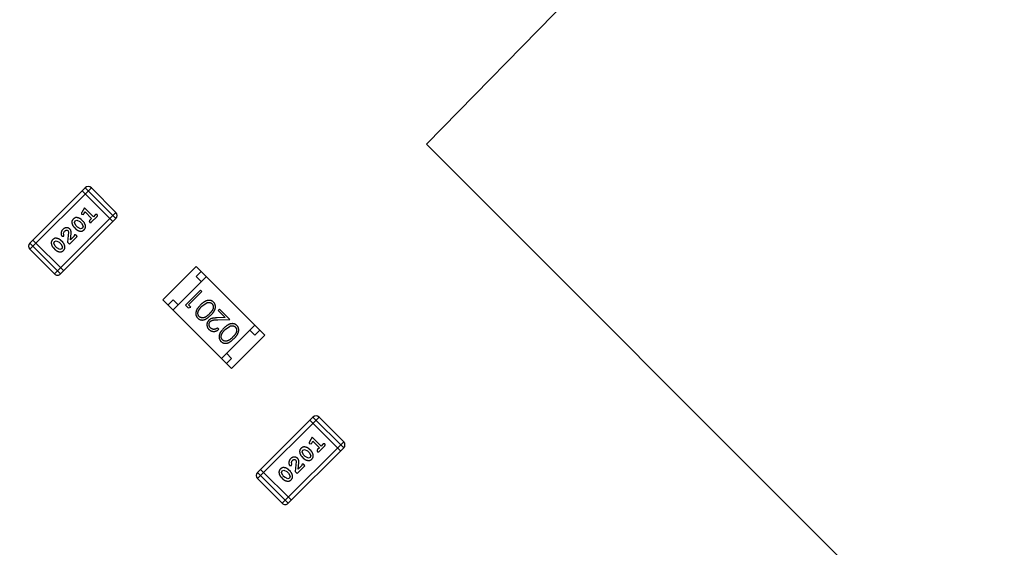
# Model space of a CAD drawing. Header units: millimetres. Extents: x -117 to 182, y -33 to 89.
# Tile 107 of 135: x 134.8 to 141.7, y 37.3 to 41. Entities that reach past the tile are written whole.
import ezdxf

# ---------------------------------------------------------------- set-up
doc = ezdxf.new("R2010")
doc.units = ezdxf.units.MM
doc.header["$LTSCALE"] = 1.21
doc.header["$MEASUREMENT"] = 0
doc.header["$PDMODE"] = 3
doc.header["$PDSIZE"] = 0.3125
doc.layers.get('0').update_dxf_attribs({"linetype": 'CONTINUOUS'})
doc.layers.get('DEFPOINTS').update_dxf_attribs({"linetype": 'CONTINUOUS'})
doc.layers.add('Dim', color=3, linetype='CONTINUOUS', lineweight=25)
doc.styles.get("Standard").update_dxf_attribs({"font": 'txt', "width": 0.8})
doc.dimstyles.get("Standard").update_dxf_attribs({"dimtxt": 0.15625, "dimasz": 0.1875, "dimexe": 0.125, "dimexo": 0.0625, "dimgap": 0.09, "dimtad": 0, "dimtih": 1, "dimtoh": 1, "dimzin": 4, "dimdsep": 46, "dimtxsty": 'STANDARD', "dimblk": '_FILLED', "dimblk1": '_FILLED', "dimblk2": '_FILLED', "dimcen": 0.09, "dimazin": 1, "dimtp": 0.01, "dimtm": 0.01, "dimtfac": 1, "dimtofl": 0, "dimtmove": 0, "dimatfit": 3, "dimldrblk": '_FILLED', "dimfxl": 1, "dimtolj": 1, "dimtzin": 4, "dimarcsym": 0})

# ---------------------------------------------------------------- blocks, each defined once
blk = doc.blocks.new('_FILLED')
at = {"color": 0, "linetype": 'ByBlock'}
blk.add_solid([(0, 0), (-1, 0.1667), (-1, -0.1667)], dxfattribs=at)
blk = doc.blocks.new('*D24')
at = {"color": 0, "linetype": 'ByBlock', "lineweight": -2}
for p, q in [((139.2226, 49.9239), (108.6163, 49.9239)), ((108.7413, 49.9239), (108.7413, 37.5972)), ((108.7413, 17.4239), (108.7413, 29.7506)), ((139.2226, 17.4239), (108.6163, 17.4239))]:
    blk.add_line(p, q, dxfattribs=at)
at = {"layer": 'DEFPOINTS', "color": 0, "linetype": 'ByBlock'}
for p in [(139.2851, 49.9239), (139.2851, 17.4239)]:
    blk.add_point(p, dxfattribs=at)
at = {"color": 0, "linetype": 'ByBlock', "lineweight": -2, "xscale": 2, "yscale": 2, "zscale": 2}
for p, rotation in [((108.7413, 49.9239), 90), ((108.7413, 17.4239), 270)]:
    blk.add_blockref('_FILLED', p, dxfattribs=dict(at, rotation=rotation))
at = {"color": 0, "linetype": 'ByBlock', "lineweight": -2, "insert": (108.7413, 33.6739), "char_height": 2.5, "attachment_point": 5, "rotation": 90}
blk.add_mtext('\\A1;32.50', dxfattribs=at)

msp = doc.modelspace()

# ---------------------------------------------------------------- linework, layer by layer
at = {"color": 7, "linetype": 'Continuous'}
for p, q in [((142.6778, 45.2552), (137.6543, 40.1258)), ((137.6543, 40.1258), (142.6778, 35.1022)), ((135.2634, 39.8212), (134.8755, 39.4333)), ((134.8755, 39.3902), (135.3065, 39.8212)), ((135.4574, 39.5841), (135.2418, 39.7997)), ((135.2634, 39.8212), (135.4789, 39.6057)), ((135.4789, 39.6488), (135.3065, 39.8212)), ((135.2584, 39.6808), (135.2395, 39.6479)), ((135.3207, 39.6185), (135.2584, 39.6808)), ((135.4789, 39.6488), (135.0479, 39.2177)), ((135.091, 39.2177), (135.4789, 39.6057)), ((135.1875, 39.5772), (135.1922, 39.5901)), ((135.1922, 39.5901), (135.2045, 39.5949)), ((135.2045, 39.5949), (135.2256, 39.5845)), ((135.2502, 39.5844), (135.2377, 39.597)), ((135.2396, 39.6351), (135.2517, 39.6341)), ((135.2517, 39.6341), (135.2548, 39.6386)), ((135.2548, 39.6386), (135.2625, 39.6522)), ((135.2625, 39.6522), (135.3085, 39.6062)), ((135.3085, 39.6062), (135.2962, 39.594)), ((135.3085, 39.5818), (135.3452, 39.6185)), ((135.3329, 39.6307), (135.3207, 39.6185)), ((135.143, 39.5203), (135.1465, 39.5101)), ((135.1854, 39.5447), (135.1979, 39.5321)), ((135.1978, 39.5567), (135.1875, 39.5772)), ((135.1978, 39.5567), (135.21, 39.5445)), ((135.2311, 39.5342), (135.21, 39.5445)), ((135.2378, 39.5724), (135.2256, 39.5845)), ((135.2435, 39.539), (135.2311, 39.5342)), ((135.2378, 39.5724), (135.2481, 39.5518)), ((135.2481, 39.5518), (135.2435, 39.539)), ((135.1125, 39.2393), (134.897, 39.4548)), ((135.0476, 39.4455), (135.0599, 39.4503)), ((135.0599, 39.4503), (135.081, 39.4399)), ((135.1056, 39.4398), (135.093, 39.4523)), ((135.1011, 39.4821), (135.1133, 39.4823)), ((135.1122, 39.5025), (135.1189, 39.5168)), ((135.1147, 39.493), (135.1122, 39.5025)), ((135.1133, 39.4823), (135.1147, 39.493)), ((135.1465, 39.5101), (135.1394, 39.4394)), ((135.1527, 39.426), (135.2072, 39.4805)), ((135.1594, 39.4572), (135.164, 39.5001)), ((135.185, 39.4828), (135.1594, 39.4572)), ((135.1866, 39.4889), (135.185, 39.4828)), ((135.2072, 39.4805), (135.2017, 39.4861)), ((135.091, 39.2177), (134.8755, 39.4333)), ((134.8755, 39.3902), (135.0479, 39.2177)), ((135.0408, 39.4001), (135.0533, 39.3875)), ((135.0429, 39.4326), (135.0476, 39.4455)), ((135.0532, 39.4121), (135.0429, 39.4326)), ((135.0532, 39.4121), (135.0654, 39.3999)), ((135.0865, 39.3896), (135.0654, 39.3999)), ((135.0932, 39.4277), (135.081, 39.4399)), ((135.0989, 39.3944), (135.0865, 39.3896)), ((135.0932, 39.4277), (135.1034, 39.4072)), ((135.1034, 39.4072), (135.0989, 39.3944)), ((135.1394, 39.4394), (135.1527, 39.426)), ((135.808, 39.037), (136.0414, 39.2704)), ((136.0414, 39.2704), (136.5222, 38.7895)), ((136.1121, 39.1996), (135.8787, 38.9663)), ((136.0414, 39.1996), (136.0767, 39.235)), ((136.0767, 39.1643), (136.0414, 39.1996)), ((136.0717, 39.1053), (135.9656, 38.9992)), ((136.0812, 39.0957), (136.0717, 39.1053)), ((135.808, 39.037), (136.2888, 38.5562)), ((135.8434, 39.0017), (135.8787, 39.037)), ((135.8787, 39.037), (135.9141, 39.0017)), ((135.986, 39.0006), (136.0812, 39.0957)), ((135.9656, 38.9992), (135.9852, 38.9796)), ((135.9852, 38.9796), (136.0024, 38.9842)), ((136.0024, 38.9842), (135.986, 39.0006)), ((136.0799, 38.991), (136.1105, 39.0137)), ((136.205, 38.972), (136.1941, 38.9611)), ((136.277, 38.8999), (136.205, 38.972)), ((136.2434, 38.9118), (136.1886, 38.91)), ((136.192, 38.8972), (136.277, 38.8999)), ((136.1941, 38.9611), (136.2434, 38.9118)), ((136.1995, 38.8306), (136.19, 38.8401)), ((136.4515, 38.8602), (136.2181, 38.6269)), ((136.243, 38.8279), (136.2737, 38.8505)), ((136.2888, 38.5562), (136.5222, 38.7895)), ((136.4515, 38.7895), (136.4161, 38.8249)), ((136.4868, 38.8249), (136.4515, 38.7895)), ((136.2535, 38.6622), (136.2888, 38.6269)), ((136.2888, 38.6269), (136.2535, 38.5915)), ((136.8585, 38.2159), (136.4706, 37.828)), ((136.4706, 37.7849), (136.9016, 38.2159)), ((136.8585, 38.2159), (137.074, 38.0004)), ((137.074, 38.0435), (136.9016, 38.2159)), ((137.0525, 37.9789), (136.837, 38.1944)), ((136.8535, 38.0755), (136.8346, 38.0426)), ((136.9158, 38.0132), (136.8535, 38.0755)), ((137.074, 38.0435), (136.643, 37.6125)), ((136.8347, 38.0298), (136.8469, 38.0288)), ((136.8469, 38.0288), (136.85, 38.0333)), ((136.85, 38.0333), (136.8576, 38.0469)), ((136.8576, 38.0469), (136.9036, 38.001)), ((136.9036, 38.001), (136.8913, 37.9887)), ((136.9036, 37.9765), (136.9403, 38.0132)), ((136.928, 38.0254), (136.9158, 38.0132)), ((136.6861, 37.6125), (137.074, 38.0004)), ((136.7805, 37.9394), (136.793, 37.9268)), ((136.7827, 37.972), (136.7873, 37.9848)), ((136.7929, 37.9514), (136.7827, 37.972)), ((136.7873, 37.9848), (136.7996, 37.9896)), ((136.7929, 37.9514), (136.8051, 37.9393)), ((136.7996, 37.9896), (136.8207, 37.9792)), ((136.8263, 37.9289), (136.8051, 37.9393)), ((136.8329, 37.9671), (136.8207, 37.9792)), ((136.8386, 37.9338), (136.8263, 37.9289)), ((136.8453, 37.9791), (136.8328, 37.9917)), ((136.8329, 37.9671), (136.8432, 37.9465)), ((136.8432, 37.9465), (136.8386, 37.9338)), ((136.6963, 37.8768), (136.7085, 37.8771)), ((136.7073, 37.8972), (136.714, 37.9115)), ((136.7098, 37.8877), (136.7073, 37.8972)), ((136.7085, 37.8771), (136.7098, 37.8877)), ((136.7416, 37.9048), (136.7345, 37.8341)), ((136.7381, 37.915), (136.7416, 37.9048)), ((136.7478, 37.8208), (136.8023, 37.8753)), ((136.7545, 37.8519), (136.7591, 37.8948)), ((136.7801, 37.8775), (136.7545, 37.8519)), ((136.7818, 37.8836), (136.7801, 37.8775)), ((136.8023, 37.8753), (136.7968, 37.8808)), ((136.6861, 37.6125), (136.4706, 37.828)), ((136.7077, 37.634), (136.4921, 37.8495)), ((136.6359, 37.7948), (136.6484, 37.7822)), ((136.638, 37.8273), (136.6427, 37.8402)), ((136.6483, 37.8068), (136.638, 37.8273)), ((136.6427, 37.8402), (136.655, 37.845)), ((136.6483, 37.8068), (136.6605, 37.7946)), ((136.655, 37.845), (136.6761, 37.8346)), ((136.6817, 37.7843), (136.6605, 37.7946)), ((136.6883, 37.8225), (136.6761, 37.8346)), ((136.7007, 37.8345), (136.6882, 37.8471)), ((136.6883, 37.8225), (136.6986, 37.8019)), ((136.6986, 37.8019), (136.694, 37.7891)), ((136.7345, 37.8341), (136.7478, 37.8208)), ((136.4706, 37.7849), (136.643, 37.6125)), ((136.694, 37.7891), (136.6817, 37.7843))]:
    msp.add_line(p, q, dxfattribs=at)
for centre, radius, start, end in [((143.8851, 33.6739), 23, 284.05543, 256.50213), ((143.8851, 33.6739), 22.75, 11.3677, 165.35238), ((135.285, 39.7997), 0.0305, 44.99998, 134.99998), ((135.4574, 39.6272), 0.0305, 314.99998, 44.99998), ((134.897, 39.4117), 0.0305, 134.99998, 224.99998), ((135.0694, 39.2393), 0.0305, 224.99998, 314.99998), ((136.8801, 38.1944), 0.0305, 44.99998, 134.99998), ((137.0525, 38.022), 0.0305, 314.99998, 44.99998), ((136.4921, 37.8064), 0.0305, 134.99998, 224.99998), ((136.6645, 37.634), 0.0305, 224.99998, 314.99998)]:
    msp.add_arc(centre, radius, start, end, dxfattribs=at)
for points, knots in [([(135.1798, 39.6022), (135.1789, 39.6012), (135.1769, 39.5992), (135.1745, 39.5958), (135.1726, 39.5923), (135.1712, 39.5886), (135.1703, 39.5848), (135.17, 39.5809), (135.1701, 39.5768), (135.1707, 39.5727), (135.1717, 39.5686), (135.173, 39.5646), (135.1744, 39.5608), (135.1761, 39.5572), (135.1781, 39.5538), (135.1803, 39.5506), (135.1827, 39.5475), (135.1845, 39.5456), (135.1854, 39.5447)], [0, 0, 0, 0, 0.06692, 0.130834, 0.19258, 0.252759, 0.312631, 0.373411, 0.436359, 0.501894, 0.568244, 0.632472, 0.69556, 0.757163, 0.818592, 0.878885, 0.939235, 1, 1, 1, 1]), ([(135.2377, 39.597), (135.2369, 39.5977), (135.2353, 39.5992), (135.2329, 39.6012), (135.2303, 39.6031), (135.2276, 39.6048), (135.2248, 39.6063), (135.2219, 39.6076), (135.2189, 39.6088), (135.2158, 39.6098), (135.2127, 39.6106), (135.2098, 39.6113), (135.2069, 39.6117), (135.2043, 39.612), (135.2018, 39.6121), (135.1994, 39.6121), (135.1971, 39.6119), (135.1944, 39.6113), (135.191, 39.6102), (135.1871, 39.6082), (135.1833, 39.6055), (135.181, 39.6034), (135.1798, 39.6022)], [0, 0, 0, 0, 0.049855, 0.099516, 0.148482, 0.19758, 0.246804, 0.296268, 0.346517, 0.397047, 0.446826, 0.49336, 0.537801, 0.579207, 0.617974, 0.654833, 0.689171, 0.722088, 0.786392, 0.853518, 0.924186, 1, 1, 1, 1]), ([(135.2395, 39.6479), (135.2391, 39.6471), (135.2383, 39.6457), (135.2375, 39.6436), (135.2369, 39.6418), (135.2368, 39.6403), (135.2371, 39.6389), (135.2377, 39.6376), (135.2385, 39.6362), (135.2392, 39.6355), (135.2396, 39.6351)], [0, 0, 0, 0, 0.187321, 0.344927, 0.475328, 0.579604, 0.674244, 0.773631, 0.882025, 1, 1, 1, 1]), ([(135.2962, 39.594), (135.2956, 39.5934), (135.2944, 39.5921), (135.2931, 39.5902), (135.2923, 39.5883), (135.2919, 39.5864), (135.2921, 39.5846), (135.2925, 39.583), (135.2933, 39.5814), (135.2941, 39.5806), (135.2945, 39.5801)], [0, 0, 0, 0, 0.169102, 0.317658, 0.446239, 0.563118, 0.671828, 0.776546, 0.884858, 1, 1, 1, 1]), ([(135.3468, 39.6324), (135.3464, 39.6328), (135.3455, 39.6336), (135.3439, 39.6344), (135.3423, 39.6349), (135.3405, 39.635), (135.3387, 39.6347), (135.3368, 39.6338), (135.3348, 39.6325), (135.3336, 39.6313), (135.3329, 39.6307)], [0, 0, 0, 0, 0.11517, 0.223509, 0.328254, 0.438012, 0.553651, 0.682263, 0.830856, 1, 1, 1, 1]), ([(135.3452, 39.6185), (135.3458, 39.6191), (135.3469, 39.6204), (135.3482, 39.6223), (135.3491, 39.6242), (135.3494, 39.6261), (135.3493, 39.6278), (135.3489, 39.6295), (135.348, 39.6311), (135.3472, 39.6319), (135.3468, 39.6324)], [0, 0, 0, 0, 0.169012, 0.317488, 0.445429, 0.560977, 0.67065, 0.776666, 0.88492, 1, 1, 1, 1]), ([(135.1068, 39.5291), (135.1056, 39.5279), (135.1033, 39.5254), (135.1004, 39.5214), (135.0981, 39.517), (135.0963, 39.5124), (135.0951, 39.5078), (135.0945, 39.5031), (135.0946, 39.4986), (135.0954, 39.4943), (135.0965, 39.4904), (135.0978, 39.487), (135.0993, 39.4842), (135.1006, 39.4827), (135.1011, 39.4821)], [0, 0, 0, 0, 0.098286, 0.193983, 0.289056, 0.384352, 0.477435, 0.566197, 0.652355, 0.737986, 0.818188, 0.887401, 0.94802, 1, 1, 1, 1]), ([(135.1559, 39.5319), (135.155, 39.5327), (135.1534, 39.5342), (135.1508, 39.5361), (135.148, 39.5377), (135.1451, 39.5391), (135.1421, 39.54), (135.1389, 39.5407), (135.1356, 39.541), (135.1322, 39.5411), (135.1287, 39.5408), (135.1253, 39.5402), (135.122, 39.5392), (135.1188, 39.5379), (135.1156, 39.5362), (135.1125, 39.5342), (135.1096, 39.5318), (135.1077, 39.5301), (135.1068, 39.5291)], [0, 0, 0, 0, 0.060981, 0.120256, 0.178148, 0.236115, 0.293993, 0.352864, 0.413358, 0.476056, 0.539296, 0.602396, 0.665116, 0.728325, 0.792919, 0.859317, 0.928302, 1, 1, 1, 1]), ([(135.1189, 39.5168), (135.1199, 39.5178), (135.1219, 39.5196), (135.1252, 39.5217), (135.1286, 39.5231), (135.132, 39.5238), (135.1352, 39.5239), (135.1382, 39.5234), (135.1408, 39.5222), (135.1423, 39.5209), (135.143, 39.5203)], [0, 0, 0, 0, 0.156344, 0.299348, 0.4327, 0.561, 0.682299, 0.791883, 0.89611, 1, 1, 1, 1]), ([(135.164, 39.5001), (135.1641, 39.5012), (135.1642, 39.5035), (135.1643, 39.5067), (135.1643, 39.5097), (135.1643, 39.5124), (135.1641, 39.5149), (135.1638, 39.5171), (135.1634, 39.519), (135.1628, 39.5213), (135.1617, 39.5239), (135.1601, 39.5267), (135.1582, 39.5295), (135.1566, 39.5311), (135.1559, 39.5319)], [0, 0, 0, 0, 0.103002, 0.197728, 0.285279, 0.365235, 0.437224, 0.502446, 0.560545, 0.611446, 0.707576, 0.80349, 0.900532, 1, 1, 1, 1]), ([(135.1979, 39.5321), (135.1987, 39.5314), (135.2002, 39.5299), (135.2027, 39.5279), (135.2052, 39.526), (135.2079, 39.5243), (135.2107, 39.5228), (135.2136, 39.5215), (135.2166, 39.5202), (135.2197, 39.5193), (135.2227, 39.5184), (135.2257, 39.5178), (135.2285, 39.5173), (135.2311, 39.517), (135.2336, 39.5169), (135.236, 39.5169), (135.2383, 39.5171), (135.2411, 39.5177), (135.2444, 39.5188), (135.2483, 39.5208), (135.2522, 39.5235), (135.2545, 39.5256), (135.2557, 39.5268)], [0, 0, 0, 0, 0.049886, 0.09882, 0.148132, 0.19689, 0.246038, 0.295176, 0.345305, 0.395692, 0.445312, 0.491875, 0.535813, 0.577009, 0.616081, 0.652689, 0.687585, 0.720206, 0.785062, 0.85223, 0.923759, 1, 1, 1, 1]), ([(135.2557, 39.5268), (135.2567, 39.5278), (135.2586, 39.5299), (135.261, 39.5333), (135.2629, 39.5368), (135.2643, 39.5404), (135.2652, 39.5442), (135.2656, 39.5481), (135.2655, 39.5522), (135.2648, 39.5563), (135.2638, 39.5604), (135.2626, 39.5644), (135.2612, 39.5682), (135.2595, 39.5718), (135.2575, 39.5752), (135.2553, 39.5785), (135.2529, 39.5816), (135.2511, 39.5835), (135.2502, 39.5844)], [0, 0, 0, 0, 0.067217, 0.131051, 0.19272, 0.252824, 0.312745, 0.373449, 0.436041, 0.501494, 0.567761, 0.632087, 0.695096, 0.757109, 0.817993, 0.878657, 0.939311, 1, 1, 1, 1]), ([(135.2945, 39.5801), (135.295, 39.5797), (135.2959, 39.5789), (135.2974, 39.5781), (135.2991, 39.5776), (135.3008, 39.5775), (135.3027, 39.5778), (135.3046, 39.5787), (135.3066, 39.58), (135.3078, 39.5812), (135.3085, 39.5818)], [0, 0, 0, 0, 0.115051, 0.223278, 0.329269, 0.437893, 0.554681, 0.682591, 0.83103, 1, 1, 1, 1]), ([(135.0352, 39.4576), (135.0342, 39.4566), (135.0323, 39.4545), (135.0299, 39.4511), (135.028, 39.4476), (135.0266, 39.444), (135.0257, 39.4402), (135.0253, 39.4363), (135.0255, 39.4322), (135.0261, 39.4281), (135.0271, 39.424), (135.0284, 39.42), (135.0298, 39.4162), (135.0315, 39.4126), (135.0335, 39.4092), (135.0357, 39.4059), (135.0381, 39.4029), (135.0399, 39.401), (135.0408, 39.4001)], [0, 0, 0, 0, 0.06692, 0.130834, 0.19258, 0.252759, 0.312631, 0.373411, 0.436359, 0.501894, 0.568244, 0.632472, 0.69556, 0.757163, 0.818592, 0.878885, 0.939235, 1, 1, 1, 1]), ([(135.093, 39.4523), (135.0923, 39.4531), (135.0907, 39.4546), (135.0883, 39.4566), (135.0857, 39.4585), (135.083, 39.4602), (135.0802, 39.4617), (135.0773, 39.463), (135.0743, 39.4642), (135.0712, 39.4652), (135.0681, 39.466), (135.0651, 39.4666), (135.0623, 39.4671), (135.0597, 39.4674), (135.0571, 39.4675), (135.0548, 39.4675), (135.0525, 39.4673), (135.0498, 39.4667), (135.0464, 39.4656), (135.0425, 39.4636), (135.0387, 39.4609), (135.0364, 39.4587), (135.0352, 39.4576)], [0, 0, 0, 0, 0.049855, 0.099516, 0.148482, 0.19758, 0.246804, 0.296268, 0.346517, 0.397047, 0.446826, 0.49336, 0.537801, 0.579207, 0.617974, 0.654833, 0.689171, 0.722088, 0.786392, 0.853518, 0.924186, 1, 1, 1, 1]), ([(135.2017, 39.4861), (135.2009, 39.4869), (135.1995, 39.4882), (135.1972, 39.4898), (135.1952, 39.4909), (135.1932, 39.4914), (135.1914, 39.4914), (135.1896, 39.491), (135.188, 39.4902), (135.1871, 39.4893), (135.1866, 39.4889)], [0, 0, 0, 0, 0.1844, 0.34094, 0.473574, 0.586824, 0.690029, 0.789175, 0.890445, 1, 1, 1, 1]), ([(135.0533, 39.3875), (135.0541, 39.3868), (135.0556, 39.3853), (135.0581, 39.3833), (135.0606, 39.3814), (135.0633, 39.3797), (135.0661, 39.3781), (135.069, 39.3768), (135.072, 39.3756), (135.0751, 39.3746), (135.0781, 39.3738), (135.0811, 39.3732), (135.0839, 39.3727), (135.0865, 39.3724), (135.089, 39.3723), (135.0914, 39.3723), (135.0936, 39.3725), (135.0964, 39.373), (135.0998, 39.3742), (135.1037, 39.3762), (135.1075, 39.3788), (135.1099, 39.381), (135.1111, 39.3822)], [0, 0, 0, 0, 0.049886, 0.09882, 0.148132, 0.19689, 0.246038, 0.295176, 0.345305, 0.395692, 0.445312, 0.491875, 0.535813, 0.577009, 0.616081, 0.652689, 0.687585, 0.720206, 0.785062, 0.85223, 0.923759, 1, 1, 1, 1]), ([(135.1111, 39.3822), (135.112, 39.3832), (135.114, 39.3852), (135.1164, 39.3886), (135.1183, 39.3922), (135.1197, 39.3958), (135.1206, 39.3996), (135.121, 39.4035), (135.1209, 39.4076), (135.1202, 39.4117), (135.1192, 39.4158), (135.118, 39.4198), (135.1166, 39.4236), (135.1149, 39.4272), (135.1129, 39.4306), (135.1107, 39.4339), (135.1083, 39.437), (135.1065, 39.4388), (135.1056, 39.4398)], [0, 0, 0, 0, 0.067217, 0.131051, 0.19272, 0.252824, 0.312745, 0.373449, 0.436041, 0.501494, 0.567761, 0.632087, 0.695096, 0.757109, 0.817993, 0.878657, 0.939311, 1, 1, 1, 1]), ([(136.0704, 39.0006), (136.0688, 38.999), (136.0656, 38.9957), (136.0612, 38.9909), (136.0572, 38.9861), (136.0536, 38.9815), (136.0504, 38.9769), (136.0476, 38.9725), (136.0452, 38.9681), (136.0432, 38.9639), (136.0416, 38.9597), (136.0403, 38.9556), (136.0393, 38.9516), (136.0385, 38.9477), (136.0381, 38.9438), (136.0379, 38.9401), (136.0381, 38.9364), (136.0385, 38.9327), (136.0392, 38.9292), (136.0402, 38.9258), (136.0414, 38.9226), (136.0429, 38.9194), (136.0446, 38.9164), (136.0465, 38.9135), (136.0487, 38.9108), (136.0504, 38.9091), (136.0512, 38.9082)], [0, 0, 0, 0, 0.065278, 0.127205, 0.186168, 0.241675, 0.294115, 0.343609, 0.390387, 0.434463, 0.476646, 0.517002, 0.555936, 0.593716, 0.630057, 0.665601, 0.700745, 0.734917, 0.768681, 0.802087, 0.834849, 0.867433, 0.900138, 0.932806, 0.966212, 1, 1, 1, 1]), ([(136.0618, 38.9194), (136.0607, 38.9206), (136.0585, 38.9231), (136.0559, 38.9274), (136.0541, 38.9322), (136.0531, 38.9365), (136.0527, 38.9401), (136.0527, 38.943), (136.0529, 38.9459), (136.0534, 38.949), (136.0541, 38.9521), (136.0551, 38.9553), (136.0563, 38.9585), (136.0578, 38.9619), (136.0596, 38.9653), (136.0616, 38.9688), (136.0639, 38.9724), (136.0665, 38.976), (136.0695, 38.9797), (136.0726, 38.9834), (136.0761, 38.9872), (136.0786, 38.9897), (136.0799, 38.991)], [0, 0, 0, 0, 0.059689, 0.119507, 0.181075, 0.246162, 0.279894, 0.314468, 0.350403, 0.387474, 0.426147, 0.466624, 0.508745, 0.553328, 0.600058, 0.649177, 0.700552, 0.754894, 0.811825, 0.871514, 0.934319, 1, 1, 1, 1]), ([(136.1627, 39.0197), (136.1618, 39.0205), (136.1601, 39.0222), (136.1573, 39.0244), (136.1545, 39.0263), (136.1514, 39.028), (136.1483, 39.0295), (136.145, 39.0307), (136.1416, 39.0317), (136.138, 39.0324), (136.1344, 39.0328), (136.1307, 39.033), (136.1269, 39.0329), (136.123, 39.0324), (136.1191, 39.0317), (136.1151, 39.0306), (136.111, 39.0293), (136.1069, 39.0277), (136.1027, 39.0257), (136.0984, 39.0233), (136.0939, 39.0205), (136.0894, 39.0173), (136.0848, 39.0137), (136.08, 39.0097), (136.0752, 39.0053), (136.072, 39.0022), (136.0704, 39.0006)], [0, 0, 0, 0, 0.033824, 0.067298, 0.10028, 0.133019, 0.165736, 0.198792, 0.232372, 0.266409, 0.301016, 0.336196, 0.371972, 0.408574, 0.446394, 0.485225, 0.525372, 0.567224, 0.611081, 0.65775, 0.70702, 0.759235, 0.814484, 0.873227, 0.934937, 1, 1, 1, 1]), ([(136.1105, 39.0137), (136.1116, 39.0142), (136.1135, 39.0151), (136.1166, 39.0162), (136.1195, 39.0171), (136.1224, 39.0177), (136.1253, 39.0181), (136.1281, 39.0183), (136.1309, 39.0183), (136.1345, 39.0179), (136.1387, 39.0169), (136.1435, 39.015), (136.1478, 39.0125), (136.1503, 39.0103), (136.1515, 39.0091)], [0, 0, 0, 0, 0.075949, 0.148549, 0.218996, 0.286119, 0.351826, 0.416074, 0.478265, 0.540325, 0.660405, 0.774606, 0.887187, 1, 1, 1, 1]), ([(136.1515, 39.0091), (136.1526, 39.0079), (136.1548, 39.0055), (136.1574, 39.0011), (136.1592, 38.9963), (136.1602, 38.9919), (136.1606, 38.9883), (136.1607, 38.9855), (136.1605, 38.9826), (136.1601, 38.9797), (136.1595, 38.9768), (136.1586, 38.9738), (136.1576, 38.9708), (136.1562, 38.9678), (136.1546, 38.9646), (136.1526, 38.9613), (136.1502, 38.9578), (136.1475, 38.9541), (136.1443, 38.9503), (136.1409, 38.9464), (136.137, 38.9422), (136.1343, 38.9394), (136.1329, 38.938)], [0, 0, 0, 0, 0.060034, 0.120278, 0.182348, 0.247919, 0.281641, 0.315701, 0.350322, 0.385703, 0.421819, 0.459196, 0.497866, 0.538301, 0.58121, 0.628183, 0.679403, 0.734699, 0.794074, 0.858416, 0.927049, 1, 1, 1, 1]), ([(136.1425, 38.9285), (136.1441, 38.9302), (136.1474, 38.9335), (136.152, 38.9385), (136.1561, 38.9434), (136.1598, 38.9481), (136.1631, 38.9526), (136.166, 38.957), (136.1684, 38.9613), (136.1704, 38.9654), (136.172, 38.9695), (136.1733, 38.9734), (136.1743, 38.9773), (136.1751, 38.9811), (136.1755, 38.9848), (136.1757, 38.9885), (136.1756, 38.9921), (136.1751, 38.9956), (136.1744, 38.999), (136.1735, 39.0024), (136.1723, 39.0056), (136.1709, 39.0086), (136.1692, 39.0116), (136.1673, 39.0144), (136.1651, 39.0172), (136.1635, 39.0189), (136.1627, 39.0197)], [0, 0, 0, 0, 0.068113, 0.132564, 0.193427, 0.250218, 0.303569, 0.353576, 0.400235, 0.443586, 0.484619, 0.524292, 0.56238, 0.599049, 0.63494, 0.669782, 0.704009, 0.737842, 0.771098, 0.803896, 0.836415, 0.868639, 0.900715, 0.933378, 0.966213, 1, 1, 1, 1]), ([(136.0512, 38.9082), (136.052, 38.9074), (136.0537, 38.9058), (136.0565, 38.9036), (136.0593, 38.9017), (136.0623, 38.9), (136.0654, 38.8986), (136.0686, 38.8974), (136.072, 38.8965), (136.0755, 38.8958), (136.079, 38.8953), (136.0826, 38.8952), (136.0863, 38.8954), (136.09, 38.8958), (136.0938, 38.8966), (136.0977, 38.8976), (136.1016, 38.8989), (136.1056, 38.9005), (136.1097, 38.9025), (136.1139, 38.9049), (136.1183, 38.9077), (136.1228, 38.9111), (136.1275, 38.9148), (136.1324, 38.919), (136.1374, 38.9236), (136.1407, 38.9268), (136.1425, 38.9285)], [0, 0, 0, 0, 0.033742, 0.066533, 0.099153, 0.13154, 0.164087, 0.196563, 0.229707, 0.263315, 0.297504, 0.331686, 0.366482, 0.4021, 0.438958, 0.476748, 0.515985, 0.556589, 0.599519, 0.645765, 0.695487, 0.748721, 0.805687, 0.866754, 0.931405, 1, 1, 1, 1]), ([(136.1329, 38.938), (136.1315, 38.9366), (136.1287, 38.9338), (136.1245, 38.93), (136.1205, 38.9265), (136.1167, 38.9234), (136.1131, 38.9206), (136.1096, 38.9183), (136.1063, 38.9163), (136.1031, 38.9146), (136.1, 38.9133), (136.097, 38.9122), (136.094, 38.9114), (136.0911, 38.9108), (136.0882, 38.9103), (136.0854, 38.9102), (136.0826, 38.9102), (136.079, 38.9107), (136.0746, 38.9116), (136.0698, 38.9135), (136.0655, 38.9161), (136.063, 38.9183), (136.0618, 38.9194)], [0, 0, 0, 0, 0.073302, 0.142286, 0.206253, 0.266017, 0.321612, 0.372532, 0.419497, 0.462398, 0.502825, 0.541489, 0.579034, 0.615143, 0.650298, 0.684912, 0.718701, 0.752189, 0.817245, 0.879117, 0.939613, 1, 1, 1, 1]), ([(136.1886, 38.91), (136.1865, 38.9099), (136.1824, 38.9098), (136.1766, 38.9095), (136.1711, 38.9091), (136.1661, 38.9086), (136.1615, 38.9081), (136.1574, 38.9074), (136.1537, 38.9067), (136.1493, 38.9056), (136.1443, 38.9039), (136.1388, 38.9011), (136.1336, 38.8976), (136.1306, 38.8948), (136.1291, 38.8934)], [0, 0, 0, 0, 0.09953, 0.192079, 0.277712, 0.357454, 0.429648, 0.495771, 0.555538, 0.608657, 0.707578, 0.804328, 0.901298, 1, 1, 1, 1]), ([(136.1394, 38.8847), (136.1406, 38.8858), (136.143, 38.888), (136.1471, 38.8907), (136.1516, 38.8928), (136.1557, 38.8941), (136.1594, 38.8948), (136.1626, 38.8954), (136.1663, 38.8958), (136.1705, 38.8962), (136.1752, 38.8966), (136.1804, 38.8968), (136.186, 38.897), (136.19, 38.8971), (136.192, 38.8972)], [0, 0, 0, 0, 0.088014, 0.174976, 0.2638, 0.355443, 0.406413, 0.465519, 0.533076, 0.609353, 0.693899, 0.787171, 0.889197, 1, 1, 1, 1]), ([(136.1291, 38.8934), (136.1281, 38.8923), (136.1261, 38.8902), (136.1234, 38.8867), (136.1212, 38.8831), (136.1193, 38.8793), (136.1178, 38.8753), (136.1168, 38.8712), (136.116, 38.8668), (136.1157, 38.8624), (136.1158, 38.8579), (136.1164, 38.8535), (136.1174, 38.8492), (136.1189, 38.8451), (136.1209, 38.841), (136.1233, 38.8371), (136.1262, 38.8333), (136.1284, 38.831), (136.1296, 38.8298)], [0, 0, 0, 0, 0.06271, 0.123347, 0.183401, 0.242828, 0.302097, 0.36242, 0.423725, 0.487032, 0.550491, 0.612709, 0.674265, 0.73617, 0.799211, 0.863483, 0.930525, 1, 1, 1, 1]), ([(136.1296, 38.8298), (136.1308, 38.8287), (136.1332, 38.8264), (136.1371, 38.8234), (136.1411, 38.821), (136.1453, 38.8189), (136.1497, 38.8174), (136.1543, 38.8162), (136.159, 38.8155), (136.1639, 38.8154), (136.1687, 38.8156), (136.1735, 38.8163), (136.1782, 38.8175), (136.1827, 38.8192), (136.1871, 38.8213), (136.1914, 38.824), (136.1956, 38.827), (136.1982, 38.8294), (136.1995, 38.8306)], [0, 0, 0, 0, 0.06445, 0.126725, 0.187421, 0.247417, 0.306749, 0.366595, 0.427749, 0.490235, 0.553031, 0.614805, 0.676505, 0.738096, 0.801021, 0.864897, 0.931209, 1, 1, 1, 1]), ([(136.1409, 38.8402), (136.1402, 38.841), (136.1387, 38.8426), (136.1367, 38.8452), (136.135, 38.8479), (136.1336, 38.8507), (136.1325, 38.8536), (136.1316, 38.8566), (136.1311, 38.8597), (136.1309, 38.8629), (136.131, 38.8661), (136.1313, 38.8691), (136.132, 38.8721), (136.1329, 38.8749), (136.1341, 38.8776), (136.1356, 38.8801), (136.1373, 38.8825), (136.1387, 38.884), (136.1394, 38.8847)], [0, 0, 0, 0, 0.068027, 0.133505, 0.19695, 0.26027, 0.322741, 0.384982, 0.448465, 0.513424, 0.578224, 0.640011, 0.700094, 0.760067, 0.819012, 0.877878, 0.938035, 1, 1, 1, 1]), ([(136.19, 38.8401), (136.189, 38.8392), (136.187, 38.8376), (136.1838, 38.8354), (136.1806, 38.8336), (136.1774, 38.8321), (136.1741, 38.831), (136.1709, 38.8302), (136.1676, 38.8298), (136.1643, 38.8297), (136.1611, 38.8299), (136.1579, 38.8304), (136.1548, 38.8313), (136.1518, 38.8325), (136.149, 38.8339), (136.1462, 38.8357), (136.1435, 38.8378), (136.1418, 38.8394), (136.1409, 38.8402)], [0, 0, 0, 0, 0.073648, 0.143686, 0.210962, 0.275557, 0.338064, 0.399311, 0.4594, 0.51934, 0.579024, 0.637809, 0.695959, 0.754122, 0.813113, 0.873453, 0.935561, 1, 1, 1, 1]), ([(136.2336, 38.8374), (136.232, 38.8358), (136.2288, 38.8326), (136.2244, 38.8277), (136.2204, 38.8229), (136.2168, 38.8183), (136.2136, 38.8137), (136.2108, 38.8093), (136.2084, 38.8049), (136.2064, 38.8007), (136.2048, 38.7965), (136.2034, 38.7924), (136.2024, 38.7884), (136.2017, 38.7845), (136.2012, 38.7807), (136.2011, 38.7769), (136.2012, 38.7732), (136.2017, 38.7696), (136.2024, 38.7661), (136.2034, 38.7627), (136.2046, 38.7594), (136.2061, 38.7563), (136.2077, 38.7532), (136.2097, 38.7503), (136.2119, 38.7476), (136.2135, 38.7459), (136.2144, 38.745)], [0, 0, 0, 0, 0.065278, 0.127205, 0.186168, 0.241675, 0.294115, 0.343609, 0.390387, 0.434463, 0.476646, 0.517002, 0.555936, 0.593716, 0.630057, 0.665601, 0.700745, 0.734917, 0.768681, 0.802087, 0.834849, 0.867433, 0.900138, 0.932806, 0.966212, 1, 1, 1, 1]), ([(136.3259, 38.8565), (136.325, 38.8574), (136.3233, 38.859), (136.3205, 38.8612), (136.3176, 38.8631), (136.3146, 38.8649), (136.3114, 38.8663), (136.3082, 38.8675), (136.3047, 38.8685), (136.3012, 38.8692), (136.2976, 38.8697), (136.2938, 38.8698), (136.29, 38.8697), (136.2862, 38.8692), (136.2823, 38.8685), (136.2783, 38.8674), (136.2742, 38.8661), (136.2701, 38.8645), (136.2658, 38.8625), (136.2616, 38.8601), (136.2571, 38.8573), (136.2526, 38.8542), (136.248, 38.8505), (136.2432, 38.8466), (136.2384, 38.8421), (136.2352, 38.839), (136.2336, 38.8374)], [0, 0, 0, 0, 0.033824, 0.067298, 0.10028, 0.133019, 0.165736, 0.198792, 0.232372, 0.266409, 0.301016, 0.336196, 0.371972, 0.408574, 0.446394, 0.485225, 0.525372, 0.567224, 0.611081, 0.65775, 0.70702, 0.759235, 0.814484, 0.873227, 0.934937, 1, 1, 1, 1]), ([(136.2737, 38.8505), (136.2747, 38.851), (136.2767, 38.8519), (136.2797, 38.853), (136.2827, 38.8539), (136.2856, 38.8546), (136.2885, 38.855), (136.2913, 38.8552), (136.2941, 38.8551), (136.2976, 38.8547), (136.3019, 38.8538), (136.3067, 38.8518), (136.311, 38.8493), (136.3135, 38.8471), (136.3147, 38.846)], [0, 0, 0, 0, 0.075949, 0.148549, 0.218996, 0.286119, 0.351826, 0.416074, 0.478265, 0.540325, 0.660405, 0.774606, 0.887187, 1, 1, 1, 1]), ([(136.3147, 38.846), (136.3158, 38.8447), (136.318, 38.8423), (136.3205, 38.8379), (136.3224, 38.8331), (136.3234, 38.8288), (136.3238, 38.8251), (136.3239, 38.8223), (136.3237, 38.8194), (136.3233, 38.8166), (136.3227, 38.8136), (136.3218, 38.8107), (136.3207, 38.8077), (136.3194, 38.8046), (136.3178, 38.8014), (136.3158, 38.7981), (136.3134, 38.7946), (136.3107, 38.7909), (136.3075, 38.7872), (136.304, 38.7832), (136.3002, 38.779), (136.2975, 38.7762), (136.2961, 38.7748)], [0, 0, 0, 0, 0.060034, 0.120278, 0.182348, 0.247919, 0.281641, 0.315701, 0.350322, 0.385703, 0.421819, 0.459196, 0.497866, 0.538301, 0.58121, 0.628183, 0.679403, 0.734699, 0.794074, 0.858416, 0.927049, 1, 1, 1, 1]), ([(136.3056, 38.7654), (136.3073, 38.767), (136.3106, 38.7703), (136.3151, 38.7753), (136.3193, 38.7802), (136.323, 38.7849), (136.3262, 38.7895), (136.3291, 38.7938), (136.3315, 38.7981), (136.3335, 38.8022), (136.3352, 38.8063), (136.3365, 38.8102), (136.3375, 38.8141), (136.3382, 38.8179), (136.3387, 38.8216), (136.3389, 38.8253), (136.3387, 38.8289), (136.3383, 38.8324), (136.3376, 38.8359), (136.3367, 38.8392), (136.3355, 38.8424), (136.3341, 38.8455), (136.3324, 38.8484), (136.3305, 38.8513), (136.3283, 38.854), (136.3267, 38.8557), (136.3259, 38.8565)], [0, 0, 0, 0, 0.068113, 0.132564, 0.193427, 0.250218, 0.303569, 0.353576, 0.400235, 0.443586, 0.484619, 0.524292, 0.56238, 0.599049, 0.63494, 0.669782, 0.704009, 0.737842, 0.771098, 0.803896, 0.836415, 0.868639, 0.900715, 0.933378, 0.966213, 1, 1, 1, 1]), ([(136.2144, 38.745), (136.2152, 38.7442), (136.2169, 38.7426), (136.2196, 38.7404), (136.2225, 38.7385), (136.2255, 38.7368), (136.2286, 38.7354), (136.2318, 38.7342), (136.2352, 38.7333), (136.2386, 38.7326), (136.2422, 38.7322), (136.2458, 38.732), (136.2495, 38.7322), (136.2532, 38.7326), (136.257, 38.7334), (136.2609, 38.7344), (136.2648, 38.7357), (136.2688, 38.7373), (136.2728, 38.7393), (136.2771, 38.7418), (136.2815, 38.7446), (136.286, 38.7479), (136.2907, 38.7516), (136.2956, 38.7558), (136.3006, 38.7604), (136.3039, 38.7637), (136.3056, 38.7654)], [0, 0, 0, 0, 0.033742, 0.066533, 0.099153, 0.13154, 0.164087, 0.196563, 0.229707, 0.263315, 0.297504, 0.331686, 0.366482, 0.4021, 0.438958, 0.476748, 0.515985, 0.556589, 0.599519, 0.645765, 0.695487, 0.748721, 0.805687, 0.866754, 0.931405, 1, 1, 1, 1]), ([(136.2249, 38.7562), (136.2238, 38.7574), (136.2216, 38.7599), (136.2191, 38.7642), (136.2173, 38.769), (136.2163, 38.7733), (136.2159, 38.777), (136.2159, 38.7798), (136.2161, 38.7828), (136.2165, 38.7858), (136.2173, 38.7889), (136.2183, 38.7921), (136.2195, 38.7954), (136.221, 38.7987), (136.2227, 38.8021), (136.2247, 38.8057), (136.2271, 38.8092), (136.2297, 38.8128), (136.2326, 38.8165), (136.2358, 38.8203), (136.2393, 38.824), (136.2418, 38.8266), (136.243, 38.8279)], [0, 0, 0, 0, 0.059689, 0.119507, 0.181075, 0.246162, 0.279894, 0.314468, 0.350403, 0.387474, 0.426147, 0.466624, 0.508745, 0.553328, 0.600058, 0.649177, 0.700552, 0.754894, 0.811825, 0.871514, 0.934319, 1, 1, 1, 1]), ([(136.2961, 38.7748), (136.2946, 38.7734), (136.2919, 38.7706), (136.2877, 38.7668), (136.2837, 38.7633), (136.2799, 38.7602), (136.2763, 38.7575), (136.2727, 38.7551), (136.2694, 38.7531), (136.2663, 38.7515), (136.2632, 38.7501), (136.2602, 38.749), (136.2572, 38.7482), (136.2543, 38.7476), (136.2514, 38.7472), (136.2485, 38.747), (136.2457, 38.7471), (136.2421, 38.7475), (136.2378, 38.7485), (136.233, 38.7503), (136.2286, 38.7529), (136.2262, 38.7551), (136.2249, 38.7562)], [0, 0, 0, 0, 0.073302, 0.142286, 0.206253, 0.266017, 0.321612, 0.372532, 0.419497, 0.462398, 0.502825, 0.541489, 0.579034, 0.615143, 0.650298, 0.684912, 0.718701, 0.752189, 0.817245, 0.879117, 0.939613, 1, 1, 1, 1]), ([(136.8328, 37.9917), (136.832, 37.9924), (136.8305, 37.9939), (136.828, 37.9959), (136.8254, 37.9978), (136.8227, 37.9995), (136.8199, 38.001), (136.817, 38.0024), (136.814, 38.0035), (136.8109, 38.0045), (136.8078, 38.0053), (136.8049, 38.006), (136.8021, 38.0064), (136.7994, 38.0067), (136.7969, 38.0068), (136.7945, 38.0068), (136.7923, 38.0066), (136.7895, 38.006), (136.7861, 38.0049), (136.7822, 38.0029), (136.7785, 38.0002), (136.7762, 37.9981), (136.775, 37.9969)], [0, 0, 0, 0, 0.049855, 0.099516, 0.148482, 0.19758, 0.246804, 0.296268, 0.346517, 0.397047, 0.446826, 0.49336, 0.537801, 0.579207, 0.617974, 0.654833, 0.689171, 0.722088, 0.786392, 0.853518, 0.924186, 1, 1, 1, 1]), ([(136.8346, 38.0426), (136.8342, 38.0419), (136.8335, 38.0404), (136.8326, 38.0383), (136.8321, 38.0366), (136.832, 38.035), (136.8322, 38.0336), (136.8328, 38.0323), (136.8336, 38.0309), (136.8343, 38.0302), (136.8347, 38.0298)], [0, 0, 0, 0, 0.187321, 0.344927, 0.475328, 0.579604, 0.674244, 0.773631, 0.882025, 1, 1, 1, 1]), ([(136.942, 38.0271), (136.9415, 38.0275), (136.9406, 38.0283), (136.9391, 38.0291), (136.9374, 38.0296), (136.9357, 38.0297), (136.9338, 38.0294), (136.9319, 38.0285), (136.9299, 38.0272), (136.9287, 38.0261), (136.928, 38.0254)], [0, 0, 0, 0, 0.11517, 0.223509, 0.328254, 0.438012, 0.553651, 0.682263, 0.830856, 1, 1, 1, 1]), ([(136.9403, 38.0132), (136.9409, 38.0138), (136.9421, 38.0151), (136.9434, 38.017), (136.9443, 38.0189), (136.9446, 38.0208), (136.9445, 38.0226), (136.944, 38.0242), (136.9432, 38.0258), (136.9424, 38.0267), (136.942, 38.0271)], [0, 0, 0, 0, 0.169012, 0.317488, 0.445429, 0.560977, 0.67065, 0.776666, 0.88492, 1, 1, 1, 1]), ([(136.751, 37.9266), (136.7502, 37.9274), (136.7486, 37.9289), (136.7459, 37.9309), (136.7432, 37.9325), (136.7403, 37.9338), (136.7372, 37.9347), (136.734, 37.9354), (136.7307, 37.9358), (136.7273, 37.9358), (136.7238, 37.9355), (136.7204, 37.9349), (136.7171, 37.9339), (136.7139, 37.9326), (136.7107, 37.9309), (136.7077, 37.9289), (136.7047, 37.9266), (136.7028, 37.9248), (136.7019, 37.9239)], [0, 0, 0, 0, 0.060981, 0.120256, 0.178148, 0.236115, 0.293993, 0.352864, 0.413358, 0.476056, 0.539296, 0.602396, 0.665116, 0.728325, 0.792919, 0.859317, 0.928302, 1, 1, 1, 1]), ([(136.775, 37.9969), (136.774, 37.9959), (136.772, 37.9939), (136.7697, 37.9905), (136.7677, 37.987), (136.7663, 37.9833), (136.7655, 37.9795), (136.7651, 37.9756), (136.7652, 37.9715), (136.7659, 37.9674), (136.7668, 37.9633), (136.7681, 37.9593), (136.7695, 37.9555), (136.7713, 37.9519), (136.7732, 37.9485), (136.7754, 37.9453), (136.7778, 37.9422), (136.7796, 37.9403), (136.7805, 37.9394)], [0, 0, 0, 0, 0.06692, 0.130834, 0.19258, 0.252759, 0.312631, 0.373411, 0.436359, 0.501894, 0.568244, 0.632472, 0.69556, 0.757163, 0.818592, 0.878885, 0.939235, 1, 1, 1, 1]), ([(136.8508, 37.9215), (136.8518, 37.9225), (136.8537, 37.9246), (136.8561, 37.928), (136.858, 37.9315), (136.8594, 37.9351), (136.8604, 37.9389), (136.8607, 37.9428), (136.8606, 37.9469), (136.86, 37.951), (136.859, 37.9551), (136.8578, 37.9591), (136.8563, 37.9629), (136.8546, 37.9665), (136.8526, 37.97), (136.8505, 37.9732), (136.848, 37.9763), (136.8462, 37.9782), (136.8453, 37.9791)], [0, 0, 0, 0, 0.067217, 0.131051, 0.19272, 0.252824, 0.312745, 0.373449, 0.436041, 0.501494, 0.567761, 0.632087, 0.695096, 0.757109, 0.817993, 0.878657, 0.939311, 1, 1, 1, 1]), ([(136.8913, 37.9887), (136.8907, 37.9881), (136.8896, 37.9869), (136.8882, 37.9849), (136.8874, 37.983), (136.887, 37.9811), (136.8872, 37.9794), (136.8876, 37.9777), (136.8885, 37.9762), (136.8893, 37.9753), (136.8897, 37.9748)], [0, 0, 0, 0, 0.169102, 0.317658, 0.446239, 0.563118, 0.671828, 0.776546, 0.884858, 1, 1, 1, 1]), ([(136.8897, 37.9748), (136.8901, 37.9744), (136.891, 37.9736), (136.8926, 37.9728), (136.8942, 37.9723), (136.896, 37.9722), (136.8978, 37.9725), (136.8997, 37.9734), (136.9017, 37.9747), (136.9029, 37.9759), (136.9036, 37.9765)], [0, 0, 0, 0, 0.115051, 0.223278, 0.329269, 0.437893, 0.554681, 0.682591, 0.83103, 1, 1, 1, 1]), ([(136.7019, 37.9239), (136.7007, 37.9226), (136.6984, 37.9202), (136.6955, 37.9161), (136.6932, 37.9117), (136.6914, 37.9071), (136.6902, 37.9025), (136.6897, 37.8979), (136.6897, 37.8933), (136.6905, 37.889), (136.6916, 37.8851), (136.6929, 37.8817), (136.6944, 37.8789), (136.6957, 37.8775), (136.6963, 37.8768)], [0, 0, 0, 0, 0.098286, 0.193983, 0.289056, 0.384352, 0.477435, 0.566197, 0.652355, 0.737986, 0.818188, 0.887401, 0.94802, 1, 1, 1, 1]), ([(136.714, 37.9115), (136.7151, 37.9125), (136.717, 37.9143), (136.7203, 37.9164), (136.7237, 37.9179), (136.7271, 37.9185), (136.7303, 37.9186), (136.7333, 37.9181), (136.736, 37.9169), (136.7374, 37.9157), (136.7381, 37.915)], [0, 0, 0, 0, 0.156344, 0.299348, 0.4327, 0.561, 0.682299, 0.791883, 0.89611, 1, 1, 1, 1]), ([(136.7591, 37.8948), (136.7592, 37.8959), (136.7594, 37.8982), (136.7595, 37.9014), (136.7595, 37.9044), (136.7594, 37.9071), (136.7592, 37.9096), (136.7589, 37.9118), (136.7585, 37.9138), (136.7579, 37.916), (136.7568, 37.9186), (136.7552, 37.9215), (136.7533, 37.9242), (136.7518, 37.9258), (136.751, 37.9266)], [0, 0, 0, 0, 0.103002, 0.197728, 0.285279, 0.365235, 0.437224, 0.502446, 0.560545, 0.611446, 0.707576, 0.80349, 0.900532, 1, 1, 1, 1]), ([(136.7968, 37.8808), (136.796, 37.8816), (136.7946, 37.8829), (136.7924, 37.8845), (136.7903, 37.8857), (136.7883, 37.8861), (136.7865, 37.8861), (136.7848, 37.8857), (136.7831, 37.8849), (136.7822, 37.884), (136.7818, 37.8836)], [0, 0, 0, 0, 0.1844, 0.34094, 0.473574, 0.586824, 0.690029, 0.789175, 0.890445, 1, 1, 1, 1]), ([(136.793, 37.9268), (136.7938, 37.9261), (136.7953, 37.9246), (136.7978, 37.9226), (136.8004, 37.9207), (136.8031, 37.919), (136.8058, 37.9175), (136.8087, 37.9162), (136.8117, 37.915), (136.8148, 37.914), (136.8178, 37.9131), (136.8208, 37.9125), (136.8236, 37.912), (136.8262, 37.9117), (136.8288, 37.9116), (136.8311, 37.9116), (136.8334, 37.9118), (136.8362, 37.9124), (136.8396, 37.9135), (136.8435, 37.9155), (136.8473, 37.9182), (136.8496, 37.9204), (136.8508, 37.9215)], [0, 0, 0, 0, 0.049886, 0.09882, 0.148132, 0.19689, 0.246038, 0.295176, 0.345305, 0.395692, 0.445312, 0.491875, 0.535813, 0.577009, 0.616081, 0.652689, 0.687585, 0.720206, 0.785062, 0.85223, 0.923759, 1, 1, 1, 1]), ([(136.6304, 37.8523), (136.6294, 37.8513), (136.6274, 37.8493), (136.6251, 37.8459), (136.6231, 37.8424), (136.6217, 37.8387), (136.6209, 37.8349), (136.6205, 37.831), (136.6206, 37.8269), (136.6213, 37.8228), (136.6222, 37.8187), (136.6235, 37.8147), (136.6249, 37.8109), (136.6267, 37.8073), (136.6286, 37.8039), (136.6308, 37.8007), (136.6332, 37.7976), (136.635, 37.7957), (136.6359, 37.7948)], [0, 0, 0, 0, 0.06692, 0.130834, 0.19258, 0.252759, 0.312631, 0.373411, 0.436359, 0.501894, 0.568244, 0.632472, 0.69556, 0.757163, 0.818592, 0.878885, 0.939235, 1, 1, 1, 1]), ([(136.6882, 37.8471), (136.6874, 37.8478), (136.6859, 37.8493), (136.6834, 37.8513), (136.6808, 37.8532), (136.6781, 37.8549), (136.6753, 37.8564), (136.6724, 37.8577), (136.6694, 37.8589), (136.6663, 37.8599), (136.6632, 37.8607), (136.6603, 37.8614), (136.6575, 37.8618), (136.6548, 37.8621), (136.6523, 37.8622), (136.6499, 37.8622), (136.6477, 37.862), (136.6449, 37.8614), (136.6415, 37.8603), (136.6376, 37.8583), (136.6339, 37.8556), (136.6316, 37.8535), (136.6304, 37.8523)], [0, 0, 0, 0, 0.049855, 0.099516, 0.148482, 0.19758, 0.246804, 0.296268, 0.346517, 0.397047, 0.446826, 0.49336, 0.537801, 0.579207, 0.617974, 0.654833, 0.689171, 0.722088, 0.786392, 0.853518, 0.924186, 1, 1, 1, 1]), ([(136.7062, 37.7769), (136.7072, 37.7779), (136.7091, 37.78), (136.7115, 37.7834), (136.7134, 37.7869), (136.7148, 37.7905), (136.7157, 37.7943), (136.7161, 37.7982), (136.716, 37.8023), (136.7154, 37.8064), (136.7144, 37.8105), (136.7132, 37.8145), (136.7117, 37.8183), (136.71, 37.8219), (136.708, 37.8253), (136.7059, 37.8286), (136.7034, 37.8317), (136.7016, 37.8336), (136.7007, 37.8345)], [0, 0, 0, 0, 0.067217, 0.131051, 0.19272, 0.252824, 0.312745, 0.373449, 0.436041, 0.501494, 0.567761, 0.632087, 0.695096, 0.757109, 0.817993, 0.878657, 0.939311, 1, 1, 1, 1]), ([(136.6484, 37.7822), (136.6492, 37.7815), (136.6507, 37.78), (136.6532, 37.778), (136.6558, 37.7761), (136.6584, 37.7744), (136.6612, 37.7729), (136.6641, 37.7716), (136.6671, 37.7703), (136.6702, 37.7694), (136.6732, 37.7685), (136.6762, 37.7679), (136.679, 37.7674), (136.6816, 37.7671), (136.6842, 37.767), (136.6865, 37.767), (136.6888, 37.7672), (136.6916, 37.7678), (136.695, 37.7689), (136.6988, 37.7709), (136.7027, 37.7736), (136.705, 37.7757), (136.7062, 37.7769)], [0, 0, 0, 0, 0.049886, 0.09882, 0.148132, 0.19689, 0.246038, 0.295176, 0.345305, 0.395692, 0.445312, 0.491875, 0.535813, 0.577009, 0.616081, 0.652689, 0.687585, 0.720206, 0.785062, 0.85223, 0.923759, 1, 1, 1, 1])]:
    msp.add_open_spline(points, degree=3, knots=knots, dxfattribs=at)

# ---------------------------------------------------------------- dimensions: what is measured, and where the dimension line sits
at = {"layer": 'Dim'}
dim = msp.add_linear_dim(base=(108.7413, 17.4239), p1=(139.2851, 49.9239), p2=(139.2851, 17.4239), angle=90, dimstyle='STANDARD', override={"dimtxt": 2.5, "dimasz": 2, "dimtih": 0, "dimtoh": 0, "dimzin": 0, "dimcen": 0.198, "dimadec": 0, "dimazin": 0, "dimtp": 0, "dimtm": 0, "dimtdec": 4, "dimtzin": 0}, dxfattribs=at)
dim.commit()
dim.dimension.update_dxf_attribs({"geometry": '*D24', "text_midpoint": (108.7413, 33.6739)})

doc.saveas('drawing.dxf')
